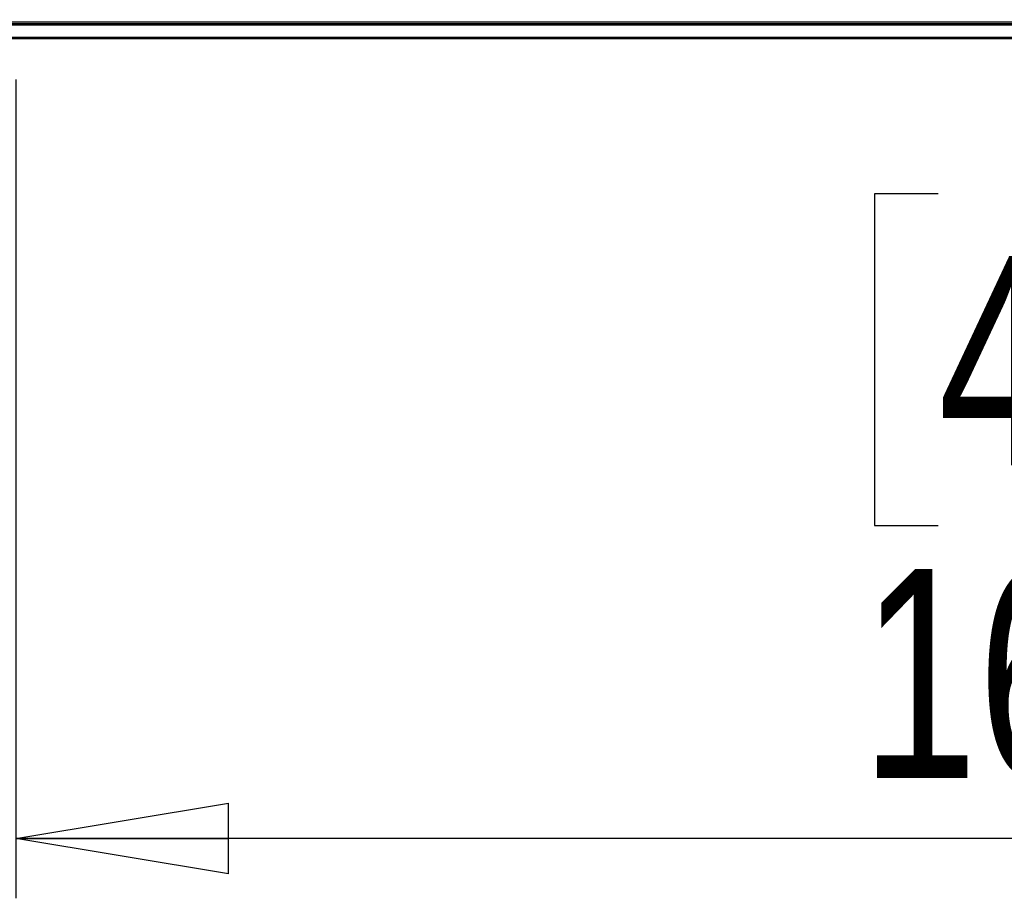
# Model space of a CAD drawing. Header units: inches. Extents: x 0.3 to 33.8, y 0.2 to 21.7.
# Tile 27 of 90: x 11.71 to 12.358, y 9.118 to 9.697. Entities that reach past the tile are written whole.
import ezdxf

# ---------------------------------------------------------------- set-up
doc = ezdxf.new("R2010")
doc.units = ezdxf.units.IN
doc.header["$MEASUREMENT"] = 0
doc.layers.add('BORDERS', color=7, linetype='Continuous')
doc.styles.add('SLDTEXTSTYLE0', font='TXT', dxfattribs={"width": 0.75})
doc.dimstyles.new('SLDDIMSTYLE0', dxfattribs={"dimtxt": 0.137795, "dimasz": 0.14, "dimexe": 0, "dimexo": 0.0625, "dimgap": 0.034449, "dimtad": 1, "dimdec": 3, "dimlfac": 10, "dimrnd": 1e-09, "dimzin": 4, "dimdsep": 46, "dimtxsty": 'SLDTEXTSTYLE0', "dimblk1": 'CLOSED', "dimblk2": 'CLOSED', "dimsah": 1, "dimcen": 0.09, "dimadec": 0, "dimazin": 1, "dimtfac": 1, "dimtdec": 3, "dimtofl": 0, "dimtmove": 0, "dimatfit": 3, "dimldrblk": 'CLOSED', "dimfxl": 0, "dimfrac": 2, "dimtolj": 1, "dimtzin": 12, "dimarcsym": 0})

# ---------------------------------------------------------------- blocks, each defined once
blk = doc.blocks.new('_Closed')
at = {"color": 0, "linetype": 'ByBlock', "lineweight": -2}
for p, q in [((-1, 0.166667), (0, 0)), ((-1, 0.166667), (-1, -0.166667)), ((0, 0), (-1, -0.166667)), ((0, 0), (-1, 0))]:
    blk.add_line(p, q, dxfattribs=at)
blk = doc.blocks.new('_D_1')
at = {"layer": 'BORDERS'}
for p, q in [((11.70706, 9.65736), (11.70706, 9.1178)), ((13.32206, 9.65424), (13.32206, 9.1178)), ((12.3149, 9.58209), (12.27291, 9.58209)), ((12.27291, 9.58209), (12.27291, 9.36334)), ((12.77307, 9.58209), (12.81505, 9.58209)), ((12.81505, 9.58209), (12.81505, 9.36334)), ((12.27291, 9.36334), (12.3149, 9.36334)), ((12.81505, 9.36334), (12.77307, 9.36334)), ((13.32206, 9.15717), (11.70706, 9.15717))]:
    blk.add_line(p, q, dxfattribs=at)
at = {"layer": 'BORDERS', "xscale": 0.14, "yscale": 0.14, "rotation": 180.0000000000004}
blk.add_blockref('_Closed', (11.70706, 9.15717, 0.19404), dxfattribs=at)
at = {"layer": 'BORDERS', "xscale": 0.14, "yscale": 0.14}
blk.add_blockref('_Closed', (13.32206, 9.15717, 0.19404), dxfattribs=at)
at = {"layer": 'BORDERS', "char_height": 0.137795, "attachment_point": 1, "style": 'SLDTEXTSTYLE0'}
for s, insert in [('410.2', (12.3149, 9.54096)), ('16.150', (12.26399, 9.3348))]:
    blk.add_mtext(s, dxfattribs=dict(at, insert=insert))

msp = doc.modelspace()

# ---------------------------------------------------------------- linework, layer by layer
at = {"color": 7, "linetype": 'Continuous', "lineweight": 25}
for p, q in [((3.73206, 9.69523), (13.31206, 9.69523)), ((3.73206, 9.69423), (13.31206, 9.69423)), ((13.31206, 9.69323), (3.73206, 9.69323)), ((3.73206, 9.68523), (13.31206, 9.68523)), ((13.31206, 9.68423), (3.73206, 9.68423))]:
    msp.add_line(p, q, dxfattribs=at)

# ---------------------------------------------------------------- dimensions: what is measured, and where the dimension line sits
at = {"layer": 'BORDERS'}
dim = msp.add_linear_dim(base=(11.70706, 9.15717), p1=(13.32206, 9.69361), p2=(11.70706, 9.69673), dimstyle='SLDDIMSTYLE0', dxfattribs=at)
dim.commit()
dim.dimension.update_dxf_attribs({"geometry": '_D_1', "text_midpoint": (12.54398, 9.15717), "dimtype": 160})

doc.saveas('drawing.dxf')
